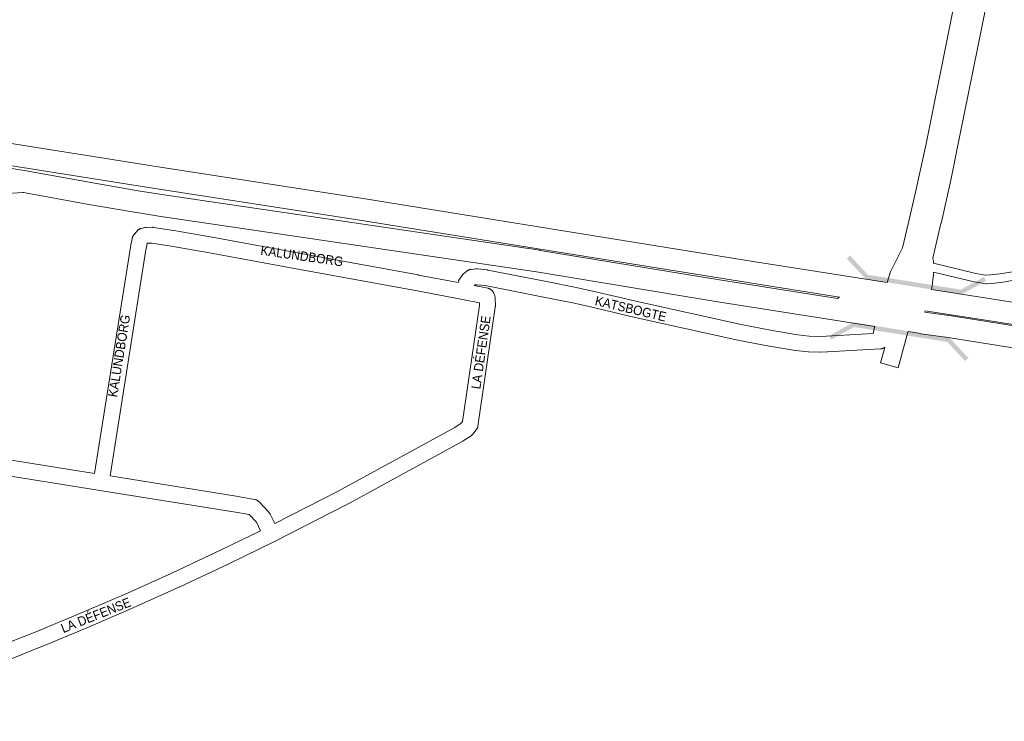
# Model space of a CAD drawing. Header units: metres. Extents: x 123819 to 142731, y 393440 to 405763.
# Tile 72 of 256: x 131778 to 132588, y 394047 to 394624. Entities that reach past the tile are written whole.
import ezdxf
from ezdxf.enums import TextEntityAlignment as Align

# ---------------------------------------------------------------- set-up
doc = ezdxf.new("R2010")
doc.units = ezdxf.units.M
doc.header["$MEASUREMENT"] = 0
for name, color, linetype, lineweight in [('gs-anno-wegen algemeen tekst', 7, 'Continuous', 0), ('gs-knt-aanvullende hoofdweg', 7, 'Continuous', 0), ('gs-knt-autosnelweg', 7, 'Continuous', 0), ('gs-knt-fietspaden', 7, 'Continuous', 0), ('gs-knt-wegen algemeen', 7, 'Continuous', 0), ('gs-symb-viaduct', 7, 'Continuous', 0), ('gs-vlk-plantopografie wegen algemeen', 7, 'Continuous', 0)]:
    doc.layers.add(name, color=color, linetype=linetype, lineweight=lineweight)
doc.styles.add('Style-Arial', font='arial.ttf')

# ---------------------------------------------------------------- blocks, each defined once
blk = doc.blocks.new('gg0-viaduct_77')
at = {"layer": 'gs-symb-viaduct', "linetype": 'Continuous'}
blk.add_hatch(color=7, dxfattribs=at).paths.add_polyline_path([(5.576, -1.689), (3.875, -0.366), (-3.875, -0.366), (-5.576, -1.689), (-5.8, -1.4), (-4, 0), (4, 0), (5.8, -1.4)])
blk = doc.blocks.new('gg0-viaduct_78')
at = {"layer": 'gs-symb-viaduct', "linetype": 'Continuous'}
blk.add_hatch(color=7, dxfattribs=at).paths.add_polyline_path([(5.576, -1.689), (3.875, -0.366), (-3.875, -0.366), (-5.576, -1.689), (-5.8, -1.4), (-4, 0), (4, 0), (5.8, -1.4)])

msp = doc.modelspace()

# ---------------------------------------------------------------- linework, layer by layer
at = {"layer": 'gs-knt-aanvullende hoofdweg', "color": 7, "linetype": 'Continuous', "flags": 128}
for points in [[(132491.54, 394407.58), (132493.69, 394414.84), (132493.78, 394415.11), (132493.87, 394415.37), (132493.98, 394415.62), (132494.09, 394415.87), (132504.05, 394436.05), (132508.08, 394452.23), (132514.38, 394479.4), (132523.5, 394521.74), (132545.03, 394628.37), (132564.08, 394724.32), (132564.08, 394724.35), (132567.89, 394743.05), (132568.29, 394749.1), (132568.32, 394749.38), (132568.35, 394749.65), (132568.4, 394749.93), (132570.19, 394759.03)], [(132588.88, 394713.87), (132587.79, 394708.5), (132547.83, 394510.83), (132546.13, 394502.44), (132546.12, 394502.37), (132543.76, 394491.83), (132535.8, 394456.25), (132535.79, 394456.21), (132529.05, 394427.67), (132529.44, 394426.07), (132529.61, 394425.39), (132529.65, 394425.23), (132529.68, 394425.08), (132529.7, 394424.92), (132529.71, 394424.77), (132529.72, 394424.61), (132529.74, 394423.4)]]:
    msp.add_lwpolyline(points, dxfattribs=at)
for points in [[(132508.69, 394367.4), (132508.52, 394366.82), (132508.52, 394366.81), (132508.52, 394366.81), (132500.46, 394337.48, -0.250177), (132500.45, 394337.48)], [(132500.45, 394337.48), (132500.45, 394337.48), (132485.98, 394341.45, -0.384563), (132485.98, 394341.46), (132489.48, 394354.2)]]:
    msp.add_lwpolyline(points, format="xyb", dxfattribs=at)
at = {"layer": 'gs-knt-autosnelweg', "color": 7, "linetype": 'Continuous', "flags": 128}
for points in [[(131553.84, 394558.09), (131573.92, 394553.21), (131890.19, 394502.93), (132062.16, 394476.31), (132062.21, 394476.3), (132381.29, 394424.98), (132491.54, 394407.58)], [(131478.9, 394546.98), (131482.33, 394546.48), (131546.02, 394537.57), (131546.2, 394537.54), (131783.1, 394499.48), (131783.28, 394499.45), (131838, 394489.55), (131875.33, 394483.12), (131898.48, 394479.49), (132205.85, 394434.05), (132206, 394434.02), (132355.13, 394409.37), (132450.72, 394394.47), (132452.42, 394395.51), (132378.47, 394407.19), (132378.44, 394407.19), (132059.38, 394458.5), (131887.41, 394485.12), (131887.38, 394485.13), (131570.73, 394535.47), (131570.72, 394535.48), (131479.49, 394550.08)], [(131780.16, 394481.7), (131731.71, 394478.46)], [(132481.45, 394371.44), (132352.31, 394391.57), (132352.23, 394391.58), (132203.14, 394416.23), (131895.81, 394461.67), (131895.73, 394461.68), (131872.47, 394465.33), (131872.33, 394465.35), (131834.9, 394471.8), (131834.83, 394471.81), (131781.14, 394481.52), (131780.16, 394481.7)], [(131780.16, 394481.7), (131780.16, 394481.7)], [(131780.16, 394481.7), (131780.16, 394481.7)], [(132527.85, 394401.85), (132585.85, 394392.7), (132585.87, 394392.69), (133607.06, 394228.52), (133701.41, 394214.67), (133701.64, 394214.63), (133875.51, 394184.49), (133913.49, 394178.51)], [(132583.02, 394374.9), (132522.9, 394384.39), (132522.56, 394383.16), (132542.32, 394380.44), (132542.51, 394380.41), (132873.74, 394327.69), (132873.79, 394327.69), (133031.54, 394301.78), (133251.36, 394266.26), (133393.38, 394243.64), (133537.22, 394221.13), (133537.27, 394221.12), (133622.96, 394207.21), (133742.65, 394188.53), (133698.67, 394196.86), (133604.38, 394210.7), (133604.26, 394210.72), (132583.03, 394374.9), (132583.03, 394374.9), (132583.02, 394374.9)], [(133918.04, 394142.87), (133917.84, 394142.9), (133830.64, 394156.26), (133830.58, 394156.27), (133740.47, 394170.64), (133620.15, 394189.41), (133620.1, 394189.42), (133534.4, 394203.33), (133390.58, 394225.84), (133390.56, 394225.84), (133248.52, 394248.47), (133248.5, 394248.47), (133028.65, 394283.99), (133028.63, 394284), (132870.89, 394309.9), (132539.77, 394362.6), (132519.22, 394365.43), (132518.79, 394365.5), (132514.37, 394366.33), (132508.69, 394367.4)]]:
    msp.add_lwpolyline(points, dxfattribs=at)
at = {"layer": 'gs-knt-fietspaden', "color": 7, "linetype": 'Continuous', "flags": 128}
for points in [[(132529.74, 394423.4), (132564.57, 394415.07), (132570.74, 394413.94), (132570.75, 394413.94), (132570.75, 394413.94)], [(132570.75, 394413.94), (132573.26, 394413.62), (132576.44, 394413.81), (132584.26, 394414.63), (132594.51, 394416.36), (132603.02, 394417.87), (132603.15, 394417.89), (132603.29, 394417.91), (132608.45, 394418.42), (132608.56, 394418.43), (132608.66, 394418.43), (132613.7, 394418.63), (132613.82, 394418.63), (132613.93, 394418.63), (132614.05, 394418.63), (132621.35, 394418.19), (132621.43, 394418.19), (132628.47, 394417.61), (132628.62, 394417.59), (132630.79, 394417.32), (132632.01, 394418.77), (132632.86, 394420.87), (132633.08, 394422.07)], [(132595.69, 394409.44), (132585.32, 394407.69), (132585.21, 394407.67), (132585.1, 394407.65), (132577.09, 394406.82), (132576.94, 394406.81), (132573.36, 394406.59), (132573.19, 394406.58), (132573.03, 394406.59), (132572.86, 394406.6), (132572.7, 394406.61), (132569.76, 394406.99), (132569.67, 394407), (132569.57, 394407.02), (132563.21, 394408.19), (132563.12, 394408.2), (132563.03, 394408.22), (132529.69, 394416.19)]]:
    msp.add_lwpolyline(points, dxfattribs=at)
at = {"layer": 'gs-knt-wegen algemeen', "color": 7, "linetype": 'Continuous', "flags": 128}
for points in [[(131839.36, 394250.5), (131868.92, 394436.72), (131868.96, 394436.97), (131870.34, 394443.86), (131870.4, 394444.15), (131870.48, 394444.44), (131870.57, 394444.72), (131870.68, 394445), (131870.8, 394445.28), (131870.93, 394445.55), (131871.07, 394445.81), (131871.22, 394446.07), (131871.39, 394446.32), (131871.57, 394446.56), (131871.76, 394446.79), (131874.39, 394449.9), (131874.59, 394450.12), (131874.79, 394450.33), (131875.01, 394450.54), (131875.24, 394450.73), (131875.47, 394450.92), (131875.72, 394451.09), (131875.97, 394451.25), (131876.23, 394451.4), (131876.49, 394451.53), (131876.76, 394451.66), (131877.04, 394451.77), (131877.32, 394451.87), (131877.61, 394451.96), (131877.9, 394452.03), (131880.8, 394452.7), (131881.06, 394452.75), (131881.31, 394452.8), (131881.57, 394452.83), (131881.84, 394452.85), (131882.1, 394452.86), (131886.93, 394452.98), (131887.21, 394452.98), (131887.5, 394452.97), (131887.78, 394452.94), (131888.07, 394452.91), (131904.52, 394450.4), (131904.66, 394450.38), (131936.26, 394444.87), (131936.33, 394444.86)], [(131936.33, 394444.86), (132013.7, 394430.49), (132105.8, 394413.76), (132105.84, 394413.75), (132138.5, 394407.61)], [(132142.05, 394393.69), (132103.45, 394400.95), (132011.36, 394417.68), (132011.34, 394417.69), (131933.99, 394432.05), (131902.49, 394437.54), (131886.67, 394439.95), (131883.07, 394439.86), (131882.92, 394439.83), (131882.78, 394439.66), (131881.76, 394434.55), (131852.22, 394248.44)], [(132138.5, 394407.61), (132138.83, 394408.62), (132138.94, 394408.92), (132139.06, 394409.21), (132139.2, 394409.49), (132139.34, 394409.77), (132139.51, 394410.05), (132139.68, 394410.31), (132141.84, 394413.38), (132142.01, 394413.62), (132142.2, 394413.84), (132142.39, 394414.06), (132142.59, 394414.27), (132142.8, 394414.47), (132143.02, 394414.66), (132145.78, 394416.94), (132146.03, 394417.14), (132146.29, 394417.32), (132146.56, 394417.49), (132146.84, 394417.65), (132147.12, 394417.79), (132147.42, 394417.92), (132147.71, 394418.04), (132148.01, 394418.14), (132148.32, 394418.23), (132148.63, 394418.3), (132148.95, 394418.35), (132149.26, 394418.4), (132153.18, 394418.8), (132153.45, 394418.82), (132153.72, 394418.83), (132153.99, 394418.83), (132154.26, 394418.82), (132154.53, 394418.79), (132162.55, 394417.94), (132162.83, 394417.9), (132163.1, 394417.85), (132211.33, 394408.43), (132211.38, 394408.42)], [(132485.97, 394352.92), (132485.92, 394352.92), (132442.34, 394350.45), (132442.19, 394350.45), (132436.98, 394350.27), (132436.78, 394350.26), (132436.58, 394350.27), (132426.78, 394350.54), (132426.52, 394350.55), (132426.25, 394350.57), (132416.51, 394351.64), (132416.34, 394351.66), (132416.17, 394351.69), (132394.62, 394355.23), (132394.44, 394355.27), (132368.74, 394360.24), (132368.58, 394360.27), (132284.26, 394378.89), (132284.17, 394378.91), (132246.38, 394387.82), (132232.94, 394390.74), (132208.81, 394395.65), (132160.88, 394405.02), (132153.83, 394405.77), (132152.55, 394405.64), (132151.99, 394405.18), (132151.89, 394405.03)], [(132151.89, 394405.03), (132163.03, 394402.85), (132163.33, 394402.79), (132163.64, 394402.7), (132163.93, 394402.61), (132164.22, 394402.5), (132164.51, 394402.37), (132164.79, 394402.23), (132165.06, 394402.08), (132165.33, 394401.92), (132165.59, 394401.74), (132165.84, 394401.55), (132166.08, 394401.35), (132166.3, 394401.14), (132166.52, 394400.92), (132166.73, 394400.69), (132166.93, 394400.45), (132167.11, 394400.19), (132167.29, 394399.93), (132167.45, 394399.67), (132167.59, 394399.39), (132167.73, 394399.11), (132167.85, 394398.82)], [(132211.38, 394408.42), (132235.58, 394403.49), (132235.66, 394403.47), (132249.2, 394400.53), (132249.31, 394400.51), (132287.11, 394391.59), (132371.3, 394373), (132396.82, 394368.07), (132418.11, 394364.57), (132427.41, 394363.54), (132436.73, 394363.29), (132441.67, 394363.46), (132480.01, 394365.63)], [(132167.85, 394398.82), (132168.65, 394396.75), (132168.75, 394396.48), (132168.83, 394396.21), (132168.91, 394395.93), (132168.97, 394395.65), (132169.02, 394395.37), (132169.05, 394395.09), (132169.08, 394394.81), (132169.09, 394394.52), (132169.21, 394388.39), (132169.21, 394388.13), (132169.2, 394387.86), (132169.17, 394387.59), (132169.14, 394387.33), (132154.89, 394289.54), (132154.84, 394289.23), (132154.77, 394288.92), (132154.69, 394288.62), (132154.59, 394288.32), (132154.48, 394288.03), (132154.35, 394287.74), (132154.22, 394287.46), (132154.06, 394287.19), (132153.9, 394286.92), (132153.72, 394286.66), (132153.53, 394286.41), (132150.7, 394282.88), (132150.51, 394282.65), (132150.31, 394282.43), (132150.1, 394282.22), (132149.88, 394282.02), (132149.65, 394281.83), (132149.41, 394281.65), (132149.16, 394281.48), (132142.8, 394277.36), (132142.6, 394277.23), (132142.39, 394277.11), (132046.16, 394224.44), (132045.98, 394224.35), (131988.49, 394195.14), (131987.62, 394194.62), (131949.93, 394176.18), (131949.83, 394176.14), (131908.97, 394156.98), (131908.87, 394156.93), (131871.83, 394140.27), (131871.74, 394140.23), (131834.45, 394124.11), (131834.36, 394124.08), (131796.83, 394108.52), (131796.76, 394108.49), (131771.61, 394098.42)], [(131987.65, 394209.32), (132039.99, 394235.91), (132135.92, 394288.41), (132141.19, 394291.83), (132142.26, 394293.16), (132156.18, 394388.68), (132156.14, 394390.94), (132142.11, 394393.68), (132142.08, 394393.69), (132142.06, 394393.69)], [(132142.06, 394393.69), (132142.06, 394393.69), (132142.05, 394393.69)], [(132142.06, 394393.69), (132142.06, 394393.69), (132142.05, 394393.69)], [(132480.01, 394365.63), (132480.18, 394366.66), (132480.22, 394366.89), (132480.27, 394367.11), (132480.32, 394367.33), (132481.45, 394371.44)], [(131666.31, 394360.96), (131652.61, 394280.43), (131839.36, 394250.5)], [(132489.48, 394354.2), (132489.44, 394354.17), (132489.31, 394354.08), (132489.17, 394353.99), (132489.04, 394353.9), (132488.91, 394353.82), (132488.77, 394353.74), (132488.63, 394353.66), (132488.49, 394353.59), (132488.34, 394353.52), (132488.2, 394353.46), (132488.05, 394353.4), (132487.91, 394353.34), (132487.76, 394353.28), (132487.61, 394353.23), (132487.46, 394353.19), (132487.31, 394353.14), (132487.15, 394353.1), (132487, 394353.07), (132486.84, 394353.03), (132486.69, 394353.01), (132486.53, 394352.98), (132486.37, 394352.96), (132486.21, 394352.94), (132486.06, 394352.93), (132485.97, 394352.93)], [(132485.97, 394352.93), (132485.97, 394352.92), (132485.97, 394352.92)], [(132485.97, 394352.93), (132485.97, 394352.92), (132485.97, 394352.92)], [(131976.03, 394203.45), (131972.6, 394210.39), (131966.73, 394216.7), (131953.86, 394218.96), (131843.74, 394236.61), (131644.06, 394268.62), (131557.22, 394282.54), (131555.98, 394282.59), (131555.5, 394282.51), (131554.53, 394282.09), (131553.81, 394281.52), (131553.27, 394280.76), (131552.9, 394279.77), (131552.84, 394279.3), (131552.96, 394278.06), (131581.3, 394144.22), (131601.97, 394046.64)], [(131852.22, 394248.44), (131955.97, 394231.81), (131956.07, 394231.79), (131971.13, 394229.14), (131971.43, 394229.08), (131971.72, 394229.01), (131972.01, 394228.93), (131972.29, 394228.83), (131972.57, 394228.71), (131972.85, 394228.59), (131973.11, 394228.45), (131973.37, 394228.3), (131973.63, 394228.14), (131973.87, 394227.97), (131974.11, 394227.78), (131974.34, 394227.59), (131974.56, 394227.38), (131974.77, 394227.17), (131982.78, 394218.57), (131982.99, 394218.33), (131983.19, 394218.08), (131983.37, 394217.83), (131983.55, 394217.56), (131983.71, 394217.29), (131983.85, 394217.01), (131987.65, 394209.32)], [(131601.97, 394046.64), (131686.38, 394079.1), (131766.8, 394110.52), (131791.88, 394120.56), (131829.33, 394136.08), (131866.53, 394152.16), (131903.48, 394168.79), (131944.26, 394187.9), (131976.03, 394203.45)]]:
    msp.add_lwpolyline(points, dxfattribs=at)
at = {"layer": 'gs-vlk-plantopografie wegen algemeen', "color": 7, "linetype": 'Continuous', "flags": 128}
msp.add_lwpolyline([(132529.69, 394416.19), (132529.65, 394414.32), (132529.64, 394414.18), (132529.63, 394414.03), (132528.9, 394407.18), (132528.88, 394407.02), (132528.85, 394406.87), (132527.85, 394401.85)], dxfattribs=at)

# ---------------------------------------------------------------- block references
at = {"layer": 'gs-symb-viaduct', "color": 7, "linetype": 'Continuous', "xscale": 10, "yscale": 10, "zscale": 10}
for name, p, rotation in [('gg0-viaduct_78', (132513.32, 394404.22), 170.9075233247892), ('gg0-viaduct_77', (132503.26, 394368.45), 350.9075233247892)]:
    msp.add_blockref(name, p, dxfattribs=dict(at, rotation=rotation))

# ---------------------------------------------------------------- texts
at = {"layer": 'gs-anno-wegen algemeen tekst', "color": 7, "style": 'Style-Arial', "width": 0.909091}
for s, rotation, p in [('KALUNDBORG', 351.82778, (132010.09, 394429.43)), ('KATSBOGTE', 346.65919, (132280.59, 394386)), ('KALUNDBORG', 80.89403, (131859.62, 394347.22)), ('LA DÉFENSE', 81.82778, (132157.3, 394350.13)), ('LA DÉFENSE', 21.71285, (131840.56, 394133.93))]:
    msp.add_text(s, height=7.7, rotation=rotation, dxfattribs=at).set_placement(p, align=Align.MIDDLE_CENTER)

doc.saveas('drawing.dxf')
